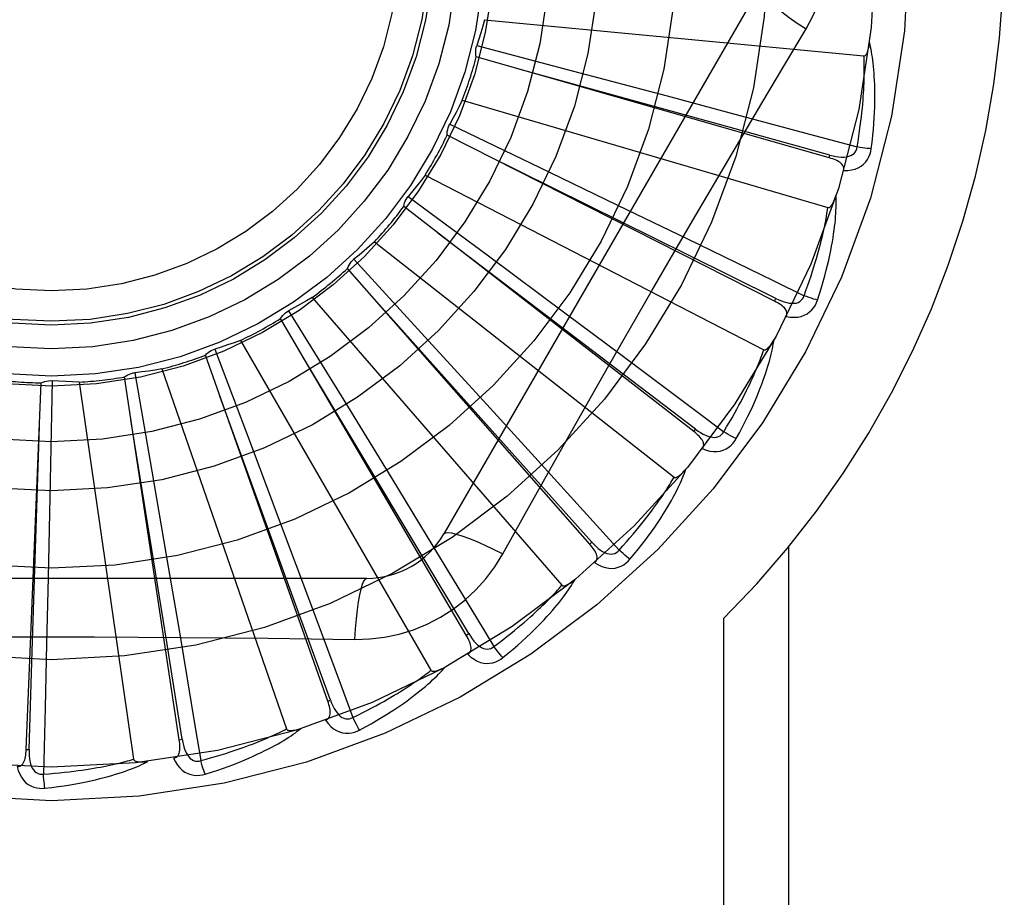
# Model space of a CAD drawing. Header units: inches. Extents: x 0 to 227, y 0 to 147.
# Tile 209 of 256: x 96.548 to 96.871, y 102.971 to 103.259. Entities that reach past the tile are written whole.
import ezdxf

# ---------------------------------------------------------------- set-up
doc = ezdxf.new("R2010")
doc.units = ezdxf.units.IN
doc.header["$LTSCALE"] = 12.4666666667
doc.header["$MEASUREMENT"] = 0
doc.linetypes.add('HIDDEN', pattern=[0.2, 0.1, -0.1])
doc.layers.add('RIGHTHAND_DOOR_ASSEMBLY', color=7, linetype='CONTINUOUS')

msp = doc.modelspace()

# ---------------------------------------------------------------- linework, layer by layer
at = {"layer": 'RIGHTHAND_DOOR_ASSEMBLY', "color": 8, "linetype": 'HIDDEN'}
for p, q in [((96.7903037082, 103.2697153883), (96.6868617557, 103.0905486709)), ((96.70022072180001, 103.2592515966), (96.8246236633, 103.247372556)), ((96.69766705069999, 103.2507314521), (96.7293804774, 103.24238001)), ((96.81322405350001, 103.2139282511), (96.69752132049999, 103.2470559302)), ((96.7293804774, 103.24238001), (96.7601108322, 103.2342272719)), ((96.7601108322, 103.2342272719), (96.7811285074, 103.2286163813)), ((96.69291331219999, 103.2328191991), (96.81282000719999, 103.1976114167)), ((96.6887933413, 103.2249363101), (96.7183531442, 103.210733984)), ((96.7952970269, 103.1669288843), (96.6879546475, 103.2213547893)), ((96.8132241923, 103.2139282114), (96.8134879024, 103.2148508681)), ((96.7183531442, 103.210733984), (96.7469852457, 103.1969128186)), ((96.6807355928, 103.2082474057), (96.79181230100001, 103.1509833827)), ((96.67519822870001, 103.2012866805), (96.70153603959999, 103.1817467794)), ((96.76879927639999, 103.1241715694), (96.67369688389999, 103.1979286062)), ((96.7469852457, 103.1969128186), (96.766561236, 103.1874257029)), ((96.7018444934, 103.1763471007), (96.6849075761, 103.1892107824)), ((96.66412769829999, 103.1864243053), (96.762359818, 103.1091737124)), ((96.70153603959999, 103.1817467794), (96.72703504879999, 103.1627567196)), ((96.65737307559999, 103.1806373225), (96.67953697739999, 103.1564660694)), ((96.7346884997, 103.0872016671), (96.65526334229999, 103.1776240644)), ((96.7693871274, 103.1249300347), (96.7018444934, 103.1763471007)), ((96.6436898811, 103.1681386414), (96.7255270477, 103.0736935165)), ((96.7952971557, 103.1669288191), (96.7957307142, 103.1677848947)), ((96.63596212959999, 103.1637345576), (96.653151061, 103.1358055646)), ((96.72703504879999, 103.1627567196), (96.7444618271, 103.1497362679)), ((96.6941975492, 103.0573553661), (96.633320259, 103.1611750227)), ((96.67953697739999, 103.1564660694), (96.7009812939, 103.1329934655)), ((96.62016081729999, 103.1540513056), (96.6826452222, 103.0458251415)), ((96.6487898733, 103.0357113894), (96.6086607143, 103.1491759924)), ((96.61173923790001, 103.1511892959), (96.6233319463, 103.1205119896)), ((96.5855798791, 103.1434549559), (96.59115737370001, 103.1111380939)), ((96.5943909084, 103.1446714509), (96.6352642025, 103.0265758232)), ((96.5499073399, 103.0198347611), (96.5548232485, 103.1400861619)), ((96.5584295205, 103.1408110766), (96.5577902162, 103.1080226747)), ((96.5673115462, 103.1403380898), (96.5850964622, 103.0166412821)), ((96.60010662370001, 103.0230520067), (96.58217596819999, 103.1420606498)), ((96.653151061, 103.1358055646), (96.6697656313, 103.1086987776)), ((96.7009812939, 103.1329934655), (96.7156290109, 103.1169102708)), ((96.76879939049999, 103.124171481), (96.7693871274, 103.1249300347)), ((96.6233319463, 103.1205119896), (96.6345162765, 103.0907507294)), ((96.59115737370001, 103.1111380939), (96.596507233, 103.0797980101)), ((96.5577902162, 103.1080226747), (96.5571122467, 103.0762364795)), ((96.6697656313, 103.1086987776), (96.68110488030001, 103.0901341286)), ((96.7061920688, 103.0839879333), (96.7130950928, 103.0963631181)), ((96.6345162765, 103.0907507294), (96.6421372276, 103.0703756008)), ((96.734688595, 103.0872015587), (96.735409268, 103.0878351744)), ((96.7999475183, 102.8142987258), (96.7999475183, 103.0863204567)), ((96.596507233, 103.0797980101), (96.6001344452, 103.0583488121)), ((96.6616026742, 103.0759653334), (96.4547187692, 103.0759653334)), ((96.5571122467, 103.0762364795), (96.55661462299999, 103.054488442)), ((96.77873431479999, 102.8142987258), (96.77873431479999, 103.0629312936)), ((96.6941976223, 103.0573552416), (96.6950251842, 103.0578410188)), ((96.55661462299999, 103.054488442), (96.556104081, 103.033617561)), ((96.556104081, 103.033617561), (96.55555118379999, 103.0117730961)), ((96.6487899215, 103.0357112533), (96.64969446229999, 103.0360316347)), ((96.6001066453, 103.0230518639), (96.60105547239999, 103.0231952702)), ((96.5499073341, 103.0198346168), (96.55086615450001, 103.0197958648))]:
    msp.add_line(p, q, dxfattribs=at)
for points in [[(96.8056506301, 103.2562552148), (96.8079940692, 103.2606134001), (96.80992573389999, 103.2651349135), (96.81144016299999, 103.2698111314), (96.81252786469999, 103.2745915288), (96.8131823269, 103.2794243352), (96.8134023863, 103.2842987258)], [(96.79030354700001, 103.269715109), (96.79024056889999, 103.2691470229), (96.7905703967, 103.2683626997), (96.79127413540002, 103.2673921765), (96.7923388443, 103.2662406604), (96.793765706, 103.2649083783), (96.7955450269, 103.2634123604), (96.7976531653, 103.2617735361), (96.80006372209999, 103.2600157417), (96.8027560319, 103.2581579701), (96.80565231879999, 103.2562541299)], [(96.70022072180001, 103.2592515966), (96.6996295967, 103.2571034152), (96.69900694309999, 103.2549673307), (96.69835276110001, 103.252843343), (96.69766705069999, 103.2507314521)], [(96.77668670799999, 103.2073920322), (96.79113804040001, 103.2318649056), (96.7983594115, 103.2440454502), (96.8056506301, 103.2562552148)], [(96.69752132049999, 103.2470559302), (96.69739997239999, 103.2476652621), (96.69733741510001, 103.2482806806), (96.69733397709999, 103.2489081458), (96.69738823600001, 103.2495323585), (96.69749905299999, 103.2501380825), (96.69766703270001, 103.2507314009)], [(96.8246236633, 103.247372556), (96.82479585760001, 103.2473887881), (96.82495502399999, 103.247445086), (96.8251007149, 103.247545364), (96.8252342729, 103.2476778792), (96.82535642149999, 103.2478331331), (96.8254685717, 103.2480083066), (96.8255718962, 103.2481972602), (96.8256678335, 103.2484004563), (96.8257581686, 103.2486165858), (96.825843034, 103.2488448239), (96.8259230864, 103.2490840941), (96.8259985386, 103.2493338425), (96.8260697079, 103.2495927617), (96.8261369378, 103.2498620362), (96.826200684, 103.2501420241), (96.8262609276, 103.250433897), (96.8263180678, 103.2507387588), (96.82637130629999, 103.2510571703), (96.8264198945, 103.2513901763), (96.8264640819, 103.2517374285)], [(96.8270226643, 103.2169064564), (96.82729321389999, 103.2191188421), (96.8275230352, 103.2212399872), (96.8277147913, 103.2232672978), (96.82787140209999, 103.2252065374), (96.82799518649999, 103.2270616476), (96.8280888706, 103.2288359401), (96.82815467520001, 103.230533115), (96.8281951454, 103.23215628), (96.82821243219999, 103.2337088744), (96.8282089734, 103.2351938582), (96.82818688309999, 103.2366144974), (96.8281485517, 103.2379735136), (96.8280967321, 103.2392740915), (96.8280319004, 103.2405182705), (96.82795525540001, 103.2417086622), (96.8278666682, 103.2428468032), (96.8277658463, 103.2439345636), (96.8276537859, 103.2449735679), (96.8275307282, 103.2459654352), (96.82739821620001, 103.2469120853), (96.8272573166, 103.2478153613), (96.8271094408, 103.2486771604), (96.8269564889, 103.249499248), (96.8267978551, 103.250283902), (96.8266332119, 103.2510343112), (96.82646321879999, 103.2517494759)], [(96.82238905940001, 103.2175123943), (96.8226924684, 103.2193376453), (96.8229682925, 103.2210921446), (96.8232155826, 103.222774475), (96.8234371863, 103.2243888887), (96.8236350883, 103.2259383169), (96.82381092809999, 103.2274253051), (96.8239665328, 103.2288525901), (96.8241033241, 103.2302225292), (96.82422291, 103.2315376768), (96.8243265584, 103.232800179), (96.82441568, 103.2340123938), (96.8244914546, 103.2351762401), (96.82455520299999, 103.2362937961), (96.8246079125, 103.2373669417), (96.8246508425, 103.2383976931), (96.8246844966, 103.2393877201), (96.8247097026, 103.240338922), (96.82472674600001, 103.2412526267), (96.8247360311, 103.2421303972), (96.8247380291, 103.2429734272), (96.82473317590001, 103.2437830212), (96.8247219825, 103.2445604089), (96.82470494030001, 103.2453068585), (96.8246825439, 103.2460235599), (96.8246555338, 103.2467123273), (96.8246236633, 103.247372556)], [(96.8134879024, 103.2148508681), (96.7823902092, 103.2234667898), (96.7111690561, 103.2431291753)], [(96.69291331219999, 103.2328191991), (96.6919263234, 103.2308217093), (96.69091066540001, 103.2288420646), (96.68986633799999, 103.2268802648), (96.6887933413, 103.2249363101)], [(96.7811285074, 103.2286163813), (96.8117228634, 103.2203899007), (96.82238905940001, 103.2175123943)], [(96.6879546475, 103.2213547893), (96.6879508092, 103.2219760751), (96.688005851, 103.2225922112), (96.68812122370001, 103.2232089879), (96.6882926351, 103.2238116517), (96.6885160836, 103.2243854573), (96.68879331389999, 103.2249362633)], [(96.813487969, 103.2148523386), (96.8144937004, 103.2145963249), (96.8154568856, 103.2144008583), (96.81638058, 103.2142682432), (96.8172616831, 103.214201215), (96.81810042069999, 103.2142044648), (96.81889008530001, 103.2142801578), (96.8196281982, 103.2144284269), (96.8202987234, 103.2146569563), (96.8208843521, 103.2149718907), (96.82138255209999, 103.2153681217), (96.8217845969, 103.2158450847), (96.8220887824, 103.2163769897), (96.8222905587, 103.2169347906), (96.8223901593, 103.2175166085)], [(96.8270226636, 103.2169064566), (96.82640503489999, 103.216958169), (96.82570180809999, 103.2170321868), (96.82493701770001, 103.2171261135), (96.8241200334, 103.217238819), (96.82326049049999, 103.2173691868), (96.8223891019, 103.2175126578)], [(96.7957307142, 103.1677848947), (96.7668255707, 103.1821303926), (96.70061260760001, 103.214916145)], [(96.81794069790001, 103.2097332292), (96.81802403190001, 103.2101877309), (96.81801946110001, 103.2106193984), (96.8179222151, 103.2110304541), (96.8177466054, 103.2114142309), (96.81750401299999, 103.211762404), (96.8171984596, 103.2120821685), (96.81683530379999, 103.2123774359), (96.81642191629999, 103.2126497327), (96.81596555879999, 103.2129009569), (96.8154719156, 103.2131339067), (96.8149484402, 103.213351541), (96.8143970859, 103.2135552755), (96.813822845, 103.2137478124), (96.81322405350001, 103.2139282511)], [(96.8179417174, 103.2097365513), (96.8192992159, 103.2097829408), (96.82055099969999, 103.2099542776), (96.8217054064, 103.2102508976), (96.8227509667, 103.2106692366), (96.8236868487, 103.2112069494), (96.8245084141, 103.2118533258), (96.8252140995, 103.212606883), (96.8258037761, 103.2134330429), (96.82626962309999, 103.2143083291), (96.8266255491, 103.2151988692), (96.8268763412, 103.216060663), (96.8270226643, 103.2169064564)], [(96.6807355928, 103.2082474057), (96.67938841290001, 103.2064728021), (96.67801645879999, 103.2047211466), (96.6766197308, 103.2029924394), (96.67519822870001, 103.2012866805)], [(96.7130950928, 103.0963631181), (96.7269947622, 103.1210523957), (96.7339878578, 103.1334242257), (96.74102243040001, 103.1457935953), (96.74807905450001, 103.1581503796), (96.75518388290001, 103.1704898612), (96.7623157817, 103.1828150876), (96.7694898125, 103.195109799), (96.77668670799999, 103.2073920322)], [(96.67369688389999, 103.1979286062), (96.673810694, 103.198539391), (96.6739813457, 103.199133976), (96.6742113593, 103.1997177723), (96.67449372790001, 103.2002771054), (96.6748217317, 103.2007982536), (96.67519819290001, 103.2012866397)], [(96.8094099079, 103.1672418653), (96.810094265, 103.1693630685), (96.8107213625, 103.1714023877), (96.81129332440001, 103.1733567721), (96.8118141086, 103.1752313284), (96.81228673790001, 103.1770294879), (96.8127145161, 103.1787539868), (96.81310032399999, 103.180408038), (96.81344724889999, 103.1819942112), (96.81375805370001, 103.1835154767), (96.8140356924, 103.1849742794), (96.8142828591, 103.1863734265), (96.81450241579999, 103.1877151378), (96.8146976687, 103.1890020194), (96.81486947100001, 103.190235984), (96.8150194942, 103.1914193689), (96.8151479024, 103.1925537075), (96.8152547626, 103.1936408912), (96.8153413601, 103.194682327), (96.8154082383, 103.1956795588), (96.8154572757, 103.1966341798), (96.81548986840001, 103.1975477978), (96.8155077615, 103.1984220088), (96.8155131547, 103.1992581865), (96.81550588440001, 103.2000586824), (96.81548623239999, 103.2008266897), (96.81545465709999, 103.2015611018)], [(96.81282000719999, 103.1976114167), (96.8129921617, 103.1975947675), (96.8131591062, 103.1976199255), (96.813321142, 103.1976908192), (96.8134773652, 103.1977956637), (96.8136266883, 103.1979249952), (96.81376996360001, 103.1980757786), (96.8139071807, 103.1982417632), (96.81403983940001, 103.1984231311), (96.8141694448, 103.1986182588), (96.8142959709, 103.1988263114), (96.8144198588, 103.1990461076), (96.8145412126, 103.1992770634), (96.8146600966, 103.1995178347), (96.81477707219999, 103.1997695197), (96.81489265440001, 103.2000323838), (96.8150070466, 103.200307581), (96.81512250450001, 103.2006011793), (96.8152333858, 103.2008987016), (96.815334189, 103.2011861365), (96.8154267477, 103.2014681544)], [(96.8049747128, 103.1687137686), (96.80561806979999, 103.1704486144), (96.8062209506, 103.1721192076), (96.806782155, 103.1737243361), (96.80730528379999, 103.1752676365), (96.8077928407, 103.1767516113), (96.8082469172, 103.1781784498), (96.8086698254, 103.1795504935), (96.8090634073, 103.1808697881), (96.80942972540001, 103.1821385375), (96.8097704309, 103.183358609), (96.81008735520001, 103.1845320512), (96.8103820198, 103.1856605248), (96.8106561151, 103.1867458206), (96.81091096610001, 103.1877895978), (96.81114819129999, 103.1887935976), (96.811368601, 103.1897593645), (96.8115733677, 103.1906886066), (96.81176302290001, 103.191582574), (96.8119382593, 103.1924427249), (96.8120997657, 103.193270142), (96.8122482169, 103.194066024), (96.8123843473, 103.1948314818), (96.81250887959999, 103.1955676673), (96.81262252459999, 103.1962756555), (96.81272635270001, 103.1969570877), (96.81282000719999, 103.1976114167)], [(96.66412769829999, 103.1864243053), (96.6624690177, 103.1849367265), (96.66079035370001, 103.1834763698), (96.65909170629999, 103.1820432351), (96.65737307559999, 103.1806373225)], [(96.766561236, 103.1874257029), (96.7950458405, 103.1735578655), (96.8049747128, 103.1687137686)], [(96.65526334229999, 103.1776240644), (96.65549068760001, 103.1782022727), (96.65577078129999, 103.1787538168), (96.6561071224, 103.1792835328), (96.6564902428, 103.1797793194), (96.65691094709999, 103.1802289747), (96.65737303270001, 103.1806372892)], [(96.79573105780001, 103.167786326), (96.79667016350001, 103.1673446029), (96.79757895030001, 103.1669703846), (96.7984608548, 103.1666653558), (96.79931335, 103.1664327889), (96.8001375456, 103.1662772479), (96.8009272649, 103.1662021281), (96.8016800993, 103.1662080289), (96.8023817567, 103.1663055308), (96.80301640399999, 103.1665039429), (96.80358058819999, 103.1667987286), (96.8040656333, 103.1671909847), (96.80446498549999, 103.1676557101), (96.8047686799, 103.1681652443), (96.8049765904, 103.1687176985)], [(96.80940990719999, 103.1672418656), (96.8088132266, 103.1674095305), (96.8081367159, 103.1676152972), (96.80740352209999, 103.1678522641), (96.80662263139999, 103.1681175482), (96.8058032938, 103.1684082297), (96.8049748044, 103.1687140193)], [(96.6436898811, 103.1681386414), (96.6417796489, 103.1669918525), (96.6398549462, 103.1658755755), (96.63791577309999, 103.1647898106), (96.63596212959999, 103.1637345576)], [(96.735409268, 103.0878351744), (96.7139063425, 103.1118960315), (96.6646215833, 103.166942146)], [(96.7991345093, 103.1619169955), (96.7993023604, 103.1623475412), (96.7993795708, 103.16277229), (96.7993618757, 103.1631943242), (96.799262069, 103.1636043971), (96.7990897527, 103.1639921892), (96.79885023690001, 103.1643640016), (96.7985495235, 103.1647226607), (96.7981951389, 103.1650682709), (96.79779457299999, 103.1654013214), (96.7973539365, 103.165723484), (96.7968811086, 103.1660362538), (96.796378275, 103.166340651), (96.79585084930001, 103.1666383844), (96.7952970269, 103.1669288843)], [(96.79913615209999, 103.1619201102), (96.8004778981, 103.1617087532), (96.8017394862, 103.1616400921), (96.802929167, 103.1617128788), (96.8040350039, 103.1619257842), (96.8050557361, 103.162276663), (96.8059847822, 103.1627558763), (96.8068203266, 103.163362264), (96.80755569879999, 103.164061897), (96.8081787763, 103.1648332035), (96.8086968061, 103.165640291), (96.8091061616, 103.1664390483), (96.8094099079, 103.1672418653)], [(96.633320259, 103.1611750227), (96.6336529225, 103.1616997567), (96.634032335, 103.1621883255), (96.6344628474, 103.1626448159), (96.6349328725, 103.163059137), (96.635431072, 103.1634210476), (96.6359620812, 103.1637345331)], [(96.62016081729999, 103.1540513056), (96.6180680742, 103.1532867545), (96.6159668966, 103.1525549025), (96.61385728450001, 103.1518557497), (96.61173923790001, 103.1511892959)], [(96.7827163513, 103.1218080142), (96.78378978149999, 103.123761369), (96.78479149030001, 103.1256451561), (96.78572298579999, 103.1274559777), (96.7865891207, 103.1291980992), (96.787393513, 103.130874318), (96.7881399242, 103.1324866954), (96.7888317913, 103.1340378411), (96.78947263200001, 103.1355296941), (96.7900657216, 103.1369646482), (96.7906144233, 103.138344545), (96.79112191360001, 103.139671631), (96.7915914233, 103.1409475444), (96.7920266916, 103.1421742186), (96.79242891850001, 103.14335337), (96.79280018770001, 103.1444869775), (96.79314095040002, 103.1455765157), (96.79345163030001, 103.1466238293), (96.79373375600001, 103.1476300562), (96.79398815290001, 103.14859661), (96.7942169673, 103.1495246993), (96.7944218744, 103.1504156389), (96.7946048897, 103.1512706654), (96.79476843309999, 103.1520907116), (96.7949127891, 103.1528781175), (96.7950388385, 103.153635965), (96.7951468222, 103.154363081)], [(96.79181230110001, 103.1509833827), (96.7919781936, 103.1509344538), (96.7921468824, 103.1509275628), (96.7923194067, 103.1509665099), (96.7924926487, 103.1510398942), (96.79266374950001, 103.151138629), (96.79283297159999, 103.1512595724), (96.7929991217, 103.151396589), (96.7931637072, 103.1515495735), (96.79332789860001, 103.151716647), (96.7934915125, 103.1518969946), (96.79365475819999, 103.1520893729), (96.79381762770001, 103.1522931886), (96.79397992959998, 103.15250711), (96.794142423, 103.1527321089), (96.79430566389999, 103.1529683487), (96.7944700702, 103.1532169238), (96.79463635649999, 103.1534785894), (96.79480418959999, 103.1537545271), (96.7949734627, 103.1540463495), (96.7951442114, 103.1543535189)], [(96.6086607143, 103.1491759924), (96.6090866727, 103.1496282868), (96.6095516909, 103.1500362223), (96.61006081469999, 103.1504029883), (96.6106007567, 103.1507208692), (96.6111584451, 103.1509819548), (96.6117391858, 103.151189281)], [(96.7444618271, 103.1497362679), (96.76980717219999, 103.1307282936), (96.77863986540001, 103.1240926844)], [(96.77863986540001, 103.1240926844), (96.77959991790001, 103.1256744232), (96.78050806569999, 103.1272007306), (96.78136290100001, 103.1286706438), (96.7821686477, 103.1300870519), (96.78292823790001, 103.1314519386), (96.78364413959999, 103.1327670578), (96.78431906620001, 103.1340342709), (96.78495521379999, 103.1352552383), (96.78555502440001, 103.1364317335), (96.786120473, 103.1375652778), (96.7866537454, 103.1386575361), (96.7871566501, 103.1397098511), (96.7876311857, 103.1407236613), (96.7880789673, 103.1417003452), (96.78850191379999, 103.1426413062), (96.788901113, 103.1435479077), (96.7892780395, 103.1444216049), (96.7896334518, 103.1452635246), (96.78996830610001, 103.1460749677), (96.7902834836, 103.1468568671), (96.79057987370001, 103.1476102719), (96.79085840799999, 103.1483361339), (96.7911200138, 103.1490354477), (96.7913655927, 103.1497091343), (96.7915965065, 103.1503586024), (96.79181230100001, 103.1509833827)], [(96.6950251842, 103.0578410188), (96.6784643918, 103.0855365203), (96.640487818, 103.1489150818)], [(96.58217596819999, 103.1420606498), (96.5826798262, 103.1424241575), (96.5832136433, 103.1427367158), (96.5837829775, 103.1430005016), (96.5843733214, 103.1432104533), (96.5849703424, 103.1433612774), (96.5855798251, 103.1434549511)], [(96.5943909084, 103.1446714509), (96.5921912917, 103.1443167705), (96.58998958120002, 103.1439957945), (96.58778577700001, 103.143708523), (96.5855798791, 103.1434549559)], [(96.5548232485, 103.1400861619), (96.5553867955, 103.1403477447), (96.5559701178, 103.1405536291), (96.5565790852, 103.1407049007), (96.55719849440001, 103.140799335), (96.5578132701, 103.1408344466), (96.5584294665, 103.1408110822)], [(96.5673115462, 103.1403380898), (96.5650845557, 103.1404060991), (96.56286188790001, 103.1405076), (96.56064354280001, 103.1406425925), (96.5584295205, 103.1408110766)], [(96.64969446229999, 103.0360316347), (96.638674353, 103.066360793), (96.613378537, 103.1357811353)], [(96.60105547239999, 103.0231952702), (96.5959743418, 103.0550619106), (96.5842735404, 103.1280150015)], [(96.55086615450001, 103.0197958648), (96.55190764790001, 103.0520482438), (96.5542247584, 103.1258973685)], [(96.77161865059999, 103.1185235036), (96.7718651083, 103.1189148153), (96.7720214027, 103.1193174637), (96.77208391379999, 103.1197352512), (96.7720635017, 103.1201567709), (96.7719676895, 103.1205701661), (96.771802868, 103.120980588), (96.7715754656, 103.1213896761), (96.7712928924, 103.1217961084), (96.77096259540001, 103.1221989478), (96.77059089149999, 103.1225986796), (96.77018580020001, 103.1229952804), (96.769749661, 103.1233893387), (96.76928811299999, 103.1237815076), (96.76879927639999, 103.1241715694)], [(96.7693877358, 103.1249313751), (96.7702262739, 103.1243199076), (96.7710478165, 103.1237804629), (96.7718560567, 103.1233140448), (96.77264913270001, 103.122924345), (96.7734289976, 103.1226156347), (96.7741902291, 103.122392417), (96.7749305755, 103.1222557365), (96.7756380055, 103.1222186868), (96.7762987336, 103.1222934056), (96.7769085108, 103.1224760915), (96.7774590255, 103.1227694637), (96.7779391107, 103.1231502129), (96.7783337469, 103.1235930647), (96.77864245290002, 103.124096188)], [(96.7827163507, 103.1218080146), (96.78216218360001, 103.1220855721), (96.78153684, 103.1224156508), (96.78086174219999, 103.1227870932), (96.7801451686, 103.1231953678), (96.7793956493, 103.123635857), (96.7786400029, 103.1240929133)], [(96.7716211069, 103.1185267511), (96.7728986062, 103.1180652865), (96.77412440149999, 103.1177591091), (96.7753063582, 103.1176054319), (96.7764325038, 103.1176052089), (96.7775011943, 103.117756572), (96.7785041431, 103.1180513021), (96.7794393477, 103.1184886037), (96.78029383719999, 103.1190364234), (96.7810516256, 103.1196758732), (96.78171303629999, 103.1203703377), (96.78226616, 103.1210771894), (96.7827163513, 103.1218080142)], [(96.7156290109, 103.1169102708), (96.7369190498, 103.0934491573), (96.74433632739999, 103.085261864)], [(96.7479067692, 103.0822470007), (96.749330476, 103.0839619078), (96.7506705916, 103.0856220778), (96.751927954, 103.0872238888), (96.75310813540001, 103.0887706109), (96.75421521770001, 103.0902643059), (96.75525328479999, 103.0917062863), (96.75622620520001, 103.093098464), (96.7571378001, 103.0944420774), (96.75799173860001, 103.0957388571), (96.7587916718, 103.0969899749), (96.75954114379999, 103.0981970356), (96.7602436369, 103.0993610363), (96.76090318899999, 103.1004831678), (96.761521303, 103.1015648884), (96.76210039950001, 103.1026077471), (96.7626412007, 103.1036131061), (96.7631444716, 103.1045826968), (96.7636119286, 103.1055173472), (96.7640446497, 103.1064182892), (96.7644449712, 103.1072863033), (96.7648147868, 103.1081223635), (96.76515630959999, 103.1089273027), (96.7654720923, 103.1097015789), (96.76576285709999, 103.1104474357), (96.7660300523, 103.1111677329), (96.76627369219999, 103.111861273)], [(96.7623598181, 103.1091737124), (96.76251345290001, 103.1090942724), (96.7626777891, 103.1090555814), (96.7628545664, 103.1090611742), (96.7630385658, 103.1091004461), (96.7632252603, 103.1091650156), (96.763414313, 103.1092517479), (96.76360339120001, 103.1093548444), (96.7637939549, 103.1094739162), (96.76398679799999, 103.109606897), (96.76418158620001, 103.1097530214), (96.76437828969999, 103.1099110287), (96.7645767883, 103.1100803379), (96.764776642, 103.1102596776), (96.76497878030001, 103.1104498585), (96.7651837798, 103.1106509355), (96.7653922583, 103.1108639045), (96.7656086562, 103.1110936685), (96.7658220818, 103.1113285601), (96.76602194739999, 103.1115572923), (96.76621178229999, 103.1117836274)], [(96.74433632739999, 103.085261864), (96.74557837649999, 103.0866333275), (96.7467589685, 103.0879601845), (96.74787653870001, 103.0892417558), (96.7489357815, 103.090480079), (96.7499399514, 103.0916765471), (96.75089180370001, 103.092832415), (96.7517943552, 103.0939489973), (96.75265007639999, 103.0950275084), (96.7534617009, 103.096069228), (96.7542314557, 103.0970752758), (96.7549618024, 103.098046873), (96.75565477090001, 103.098984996), (96.7563125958, 103.0998906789), (96.7569371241, 103.1007649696), (96.75753050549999, 103.1016088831), (96.7580940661, 103.1024235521), (96.75862952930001, 103.1032101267), (96.7591378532, 103.1039695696), (96.75962022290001, 103.1047029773), (96.7600776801, 103.105411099), (96.7605112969, 103.1060947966), (96.7609221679, 103.1067548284), (96.7613113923, 103.1073919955), (96.7616800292, 103.1080070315), (96.7620296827, 103.1086010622), (96.762359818, 103.1091737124)], [(96.68110488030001, 103.0901341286), (96.69757013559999, 103.0630678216), (96.70330391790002, 103.0536247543)], [(96.6868617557, 103.0905486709), (96.68732224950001, 103.0908874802), (96.6881665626, 103.0909940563), (96.6893589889, 103.0908698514), (96.69088852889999, 103.0905235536), (96.6927557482, 103.0899539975), (96.6949409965, 103.0891610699), (96.69741443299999, 103.0881547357), (96.70014190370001, 103.0869460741), (96.7030962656, 103.0855436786), (96.7061920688, 103.0839879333)], [(96.7354101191, 103.0878363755), (96.7361177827, 103.0870772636), (96.7368223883, 103.0863920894), (96.7375277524, 103.0857811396), (96.73823274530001, 103.0852483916), (96.7389400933, 103.0847976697), (96.7396453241, 103.0844344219), (96.7403464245, 103.0841600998), (96.74103405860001, 103.0839898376), (96.74169698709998, 103.0839381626), (96.74233031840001, 103.084002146), (96.74292640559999, 103.084186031), (96.7434698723, 103.0844690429), (96.7439411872, 103.0848292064), (96.74433953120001, 103.0852648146)], [(96.73638855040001, 103.0811227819), (96.7367042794, 103.0814599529), (96.7369337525, 103.08182549), (96.7370741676, 103.0822238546), (96.7371339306, 103.0826416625), (96.73711808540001, 103.0830657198), (96.7370339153, 103.0834999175), (96.7368880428, 103.083944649), (96.73668749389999, 103.0843972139), (96.7364394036, 103.0848552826), (96.7361500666, 103.0853181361), (96.73582735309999, 103.0857842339), (96.7354736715, 103.0862537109), (96.73509468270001, 103.0867261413), (96.7346884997, 103.0872016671)], [(96.7479067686, 103.0822470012), (96.7474151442, 103.0826244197), (96.7468635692, 103.0830668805), (96.74627096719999, 103.0835593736), (96.7456446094, 103.0840958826), (96.74499199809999, 103.084670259), (96.74433650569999, 103.0852620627)], [(96.65761928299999, 103.0559444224), (96.66255354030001, 103.0560945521), (96.6674208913, 103.0566787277), (96.67220632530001, 103.0576944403), (96.67687668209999, 103.0591328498), (96.68140781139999, 103.0609864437), (96.685757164, 103.0632392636), (96.6898856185, 103.0658771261), (96.69376228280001, 103.0688739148), (96.6973537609, 103.072200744), (96.7006378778, 103.0758421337), (96.70358695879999, 103.0797753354), (96.7061920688, 103.0839879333)], [(96.73639104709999, 103.0811248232), (96.7375581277, 103.0804299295), (96.7387038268, 103.0798973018), (96.7398353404, 103.079522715), (96.74094109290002, 103.0793093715), (96.74201911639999, 103.0792557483), (96.74305971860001, 103.0793553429), (96.7440607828, 103.0796077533), (96.7450035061, 103.07998396), (96.74586861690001, 103.0804684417), (96.7466495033, 103.0810251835), (96.74732640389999, 103.0816145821), (96.7479067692, 103.0822470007)], [(96.6616023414, 103.0759653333), (96.6610788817, 103.0757358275), (96.6605645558, 103.07505803), (96.6600759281, 103.0739633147), (96.6596110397, 103.0724654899), (96.65917068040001, 103.0705636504), (96.6587647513, 103.0682747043), (96.6583995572, 103.0656295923), (96.6580825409, 103.0626630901), (96.6578198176, 103.059402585), (96.6576191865, 103.0559423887)], [(96.70623927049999, 103.049988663), (96.7079617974, 103.0514031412), (96.70959188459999, 103.0527796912), (96.71112966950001, 103.0541145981), (96.7125812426, 103.055410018), (96.71395100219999, 103.0566672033), (96.7152432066, 103.0578866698), (96.71646201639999, 103.0590695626), (96.7176114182, 103.0602163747), (96.71869534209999, 103.0613281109), (96.7197175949, 103.062405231), (96.72068196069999, 103.0634486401), (96.7215920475, 103.0644586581), (96.7224520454, 103.0654356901), (96.72326370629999, 103.0663808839), (96.7240297, 103.0672953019), (96.72475099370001, 103.0681801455), (96.7254286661, 103.0690369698), (96.7260645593, 103.0698662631), (96.726659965, 103.0706690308), (96.7272173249, 103.0714455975), (96.72773868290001, 103.0721965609), (96.7282263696, 103.0729223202), (96.7286829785, 103.0736228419), (96.72910964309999, 103.0743001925), (96.7295083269, 103.074956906), (96.72987881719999, 103.0755918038)], [(96.7255270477, 103.0736935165), (96.725662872, 103.0735864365), (96.7258169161, 103.0735173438), (96.72599155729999, 103.0734893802), (96.7261796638, 103.0734931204), (96.7263752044, 103.0735211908), (96.72657725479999, 103.0735705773), (96.72678242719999, 103.0736360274), (96.7269920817, 103.073716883), (96.7272066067, 103.0738109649), (96.727425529, 103.0739175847), (96.7276485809, 103.0740355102), (96.7278755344, 103.0741641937), (96.7281057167, 103.0743024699), (96.728340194, 103.074450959), (96.7285795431, 103.074609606), (96.72882455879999, 103.0747792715), (96.7290759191, 103.0749601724), (96.7293345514, 103.0751541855), (96.7296017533, 103.0753635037), (96.7298770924, 103.075587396)], [(96.70330391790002, 103.0536247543), (96.70478307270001, 103.0547363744), (96.7061934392, 103.0558158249), (96.70753335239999, 103.0568627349), (96.7088078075, 103.057878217), (96.71002026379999, 103.0588630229), (96.71117366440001, 103.0598178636), (96.71227122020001, 103.0607434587), (96.71331558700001, 103.0616405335), (96.71430969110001, 103.0625098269), (96.7152559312, 103.0633520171), (96.7161569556, 103.0641678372), (96.7170149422, 103.064957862), (96.717832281, 103.0657226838), (96.71861098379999, 103.0664629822), (96.71935335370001, 103.0671793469), (96.7200609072, 103.0678726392), (96.7207355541, 103.0685436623), (96.7213784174, 103.0691931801), (96.7219908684, 103.0698220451), (96.7225740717, 103.0704307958), (96.72312924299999, 103.0710200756), (96.723657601, 103.0715904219), (96.7241603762, 103.0721424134), (96.7246387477, 103.0726765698), (96.7250945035, 103.0731936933), (96.7255270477, 103.0736935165)], [(96.6421372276, 103.0703756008), (96.653182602, 103.0406823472), (96.6570256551, 103.030324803)], [(96.4728708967, 103.0561538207), (96.50120227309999, 103.0564609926), (96.51541313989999, 103.0565907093), (96.5296426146, 103.0566832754), (96.54387221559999, 103.0567504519), (96.5581109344, 103.0567672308), (96.572350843, 103.0567534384), (96.5865853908, 103.0566879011), (96.60082056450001, 103.0565963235)], [(96.6001344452, 103.0583488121), (96.60536073, 103.0271018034), (96.6071741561, 103.016204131)], [(96.60082056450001, 103.0565963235), (96.6292403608, 103.0563175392), (96.64339970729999, 103.0561539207), (96.65761928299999, 103.0559444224)], [(96.694715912, 103.0510641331), (96.6950901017, 103.0513357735), (96.6953848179, 103.0516514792), (96.6955981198, 103.0520161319), (96.69573583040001, 103.0524150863), (96.6958005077, 103.0528345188), (96.69580000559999, 103.0532768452), (96.6957409, 103.0537412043), (96.6956295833, 103.0542236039), (96.6954726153, 103.054720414), (96.69527606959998, 103.0552296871), (96.69504742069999, 103.0557483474), (96.69478902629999, 103.0562761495), (96.69450634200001, 103.0568116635), (96.6941975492, 103.0573553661)], [(96.69502624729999, 103.057842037), (96.69557745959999, 103.0569627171), (96.6961396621, 103.0561565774), (96.6967166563, 103.0554231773), (96.6973080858, 103.0547666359), (96.6979173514, 103.0541901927), (96.6985410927, 103.0537000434), (96.6991776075, 103.0532979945), (96.69982059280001, 103.0530006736), (96.7004617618, 103.0528244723), (96.7010957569, 103.0527674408), (96.7017158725, 103.0528351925), (96.7023030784, 103.0530102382), (96.7028340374, 103.0532746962), (96.70330762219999, 103.0536270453)], [(96.7062392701, 103.0499886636), (96.70582795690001, 103.0504523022), (96.7053700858, 103.0509911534), (96.70488139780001, 103.0515868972), (96.7043678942, 103.0522322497), (96.70383577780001, 103.0529197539), (96.70330413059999, 103.0536249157)], [(96.6947192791, 103.0510661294), (96.6957337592, 103.0501629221), (96.6967579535, 103.0494230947), (96.69779812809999, 103.0488411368), (96.6988435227, 103.0484223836), (96.6998919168, 103.0481657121), (96.7009325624, 103.0480665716), (96.701963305, 103.0481249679), (96.7029601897, 103.0483159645), (96.7039013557, 103.0486279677), (96.70477349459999, 103.0490268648), (96.70554970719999, 103.0494775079), (96.70623927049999, 103.049988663)], [(96.6570256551, 103.030324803), (96.6586884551, 103.0311364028), (96.66027762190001, 103.0319294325), (96.6617914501, 103.0327038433), (96.66323505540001, 103.0334597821), (96.6646119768, 103.0341973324), (96.66592523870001, 103.0349166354), (96.6671781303, 103.03561779), (96.6683733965, 103.0363010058), (96.6695140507, 103.0369664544), (96.6706025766, 103.037614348), (96.6716417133, 103.0382449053), (96.6726337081, 103.0388582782), (96.67358102, 103.0394545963), (96.674485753, 103.0400341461), (96.6753502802, 103.0405970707), (96.6761762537, 103.041143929), (96.6769657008, 103.041675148), (96.6777198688, 103.0421912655), (96.67844026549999, 103.042692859), (96.6791281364, 103.0431802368), (96.67978479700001, 103.0436538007), (96.6804115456, 103.0441138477), (96.6810097, 103.0445607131), (96.6815805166, 103.0449946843), (96.6821259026, 103.0454162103), (96.6826452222, 103.0458251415)], [(96.65921982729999, 103.0261989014), (96.6611789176, 103.0272618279), (96.6630400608, 103.0283050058), (96.6648026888, 103.0293247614), (96.6664731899, 103.0303220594), (96.66805612, 103.031297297), (96.66955575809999, 103.0322501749), (96.67097640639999, 103.03318103), (96.6723220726, 103.034089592), (96.673596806, 103.0349761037), (96.6748044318, 103.0358402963), (96.6759488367, 103.0366823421), (96.6770336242, 103.0375018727), (96.6780629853, 103.0382984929), (96.6790388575, 103.0390729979), (96.67996406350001, 103.039825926), (96.6808397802, 103.0405582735), (96.68166736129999, 103.0412713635), (96.6824487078, 103.0419653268), (96.6831852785, 103.0426409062), (96.6838795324, 103.0432979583), (96.6845335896, 103.0439366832), (96.685149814, 103.0445570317), (96.685730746, 103.0451584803), (96.6862778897, 103.0457428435), (96.6867936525, 103.0463122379), (96.68727760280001, 103.0468655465)], [(96.6826452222, 103.0458251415), (96.682758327, 103.0456942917), (96.68289651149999, 103.0455972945), (96.6830627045, 103.0455367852), (96.6832481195, 103.0455048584), (96.6834454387, 103.0454954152), (96.6836531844, 103.045505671), (96.68386703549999, 103.0455311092), (96.68408820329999, 103.0455708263), (96.6843166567, 103.0456226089), (96.68455180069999, 103.0456858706), (96.6847931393, 103.0457594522), (96.6850403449, 103.045842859), (96.6852925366, 103.045935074), (96.6855508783, 103.0460365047), (96.6858159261, 103.0461469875), (96.6860886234, 103.0462672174), (96.6863700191, 103.0463974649), (96.6866603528, 103.0465388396), (96.6869602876, 103.0466926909), (96.6872696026, 103.046858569)], [(96.64810853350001, 103.0294359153), (96.6485271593, 103.0296317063), (96.6488761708, 103.0298858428), (96.64915460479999, 103.0302034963), (96.6493653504, 103.0305691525), (96.64950824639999, 103.0309687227), (96.64959148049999, 103.0314031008), (96.6496213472, 103.0318701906), (96.64960336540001, 103.0323648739), (96.6495432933, 103.032882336), (96.6494467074, 103.03341957), (96.6493203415, 103.0339722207), (96.64916648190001, 103.0345395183), (96.64899022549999, 103.0351189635), (96.6487898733, 103.0357113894)], [(96.64969569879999, 103.0360324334), (96.6500705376, 103.0350646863), (96.6504700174, 103.0341667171), (96.6508977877, 103.0333373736), (96.651354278, 103.032580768), (96.6518434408, 103.0318994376), (96.6523631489, 103.0313001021), (96.65291207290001, 103.0307848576), (96.65348717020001, 103.0303712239), (96.6540834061, 103.0300768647), (96.6546951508, 103.0299008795), (96.6553168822, 103.0298500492), (96.6559266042, 103.0299108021), (96.65649801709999, 103.0300699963), (96.657029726, 103.0303263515)], [(96.6592198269, 103.0261989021), (96.6589036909, 103.0267320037), (96.6585560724, 103.0273477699), (96.6581889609, 103.0280252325), (96.6578068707, 103.0287561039), (96.6574144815, 103.0295318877), (96.65702589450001, 103.0303249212)], [(96.6071741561, 103.016204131), (96.6089605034, 103.0166863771), (96.61067103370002, 103.017164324), (96.6123040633, 103.0176382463), (96.6138646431, 103.0181073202), (96.615356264, 103.0185709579), (96.6167819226, 103.0190287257), (96.61814486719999, 103.0194800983), (96.6194478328, 103.0199247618), (96.6206938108, 103.0203623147), (96.6218852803, 103.0207924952), (96.6230249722, 103.0212149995), (96.624115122, 103.0216295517), (96.62515816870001, 103.0220358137), (96.6261562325, 103.0224336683), (96.6271116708, 103.0228228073), (96.6280262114, 103.0232034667), (96.6289019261, 103.023575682), (96.6297401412, 103.0239397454), (96.6305424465, 103.0242959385), (96.6313101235, 103.0246443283), (96.63204454, 103.0249850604), (96.6327470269, 103.0253181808), (96.6334189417, 103.0256437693), (96.6340615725, 103.0259618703), (96.6346768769, 103.0262725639), (96.6352642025, 103.0265758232)], [(96.6085478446, 103.01173754), (96.6106726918, 103.0124104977), (96.6126976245, 103.0130826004), (96.6146213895, 103.0137503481), (96.61645044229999, 103.0144134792), (96.6181893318, 103.0150715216), (96.6198422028, 103.0157233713), (96.62141334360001, 103.0163685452), (96.6229066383, 103.0170060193), (96.6243261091, 103.0176352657), (96.625675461, 103.0182552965), (96.6269585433, 103.0188655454), (96.62817882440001, 103.0194649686), (96.629340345, 103.0200523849), (96.63044515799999, 103.0206282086), (96.63149613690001, 103.0211924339), (96.63249462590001, 103.0217458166), (96.63344220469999, 103.0222893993), (96.6343407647, 103.022822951), (96.63519187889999, 103.0233469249), (96.63599793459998, 103.0238607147), (96.6367610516, 103.0243641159), (96.63748354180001, 103.0248566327), (96.63816780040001, 103.0253372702), (96.63881564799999, 103.0258075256), (96.639429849, 103.0262690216), (96.64000976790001, 103.0267207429)], [(96.6352642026, 103.0265758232), (96.6353504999, 103.0264259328), (96.6354678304, 103.0263045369), (96.6356195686, 103.0262136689), (96.6357955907, 103.026147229), (96.635987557, 103.0261006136), (96.6361934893, 103.0260713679), (96.63640829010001, 103.0260558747), (96.6366329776, 103.0260530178), (96.6368671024, 103.0260606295), (96.6371099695, 103.0260782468), (96.63736087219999, 103.026104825), (96.6376193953, 103.0261399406), (96.63788448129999, 103.0261827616), (96.63815735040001, 103.0262334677), (96.6384385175, 103.0262917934), (96.6387290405, 103.0263582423), (96.6390351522, 103.026434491), (96.6393418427, 103.0265167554), (96.63963456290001, 103.0266014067), (96.6399181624, 103.0266896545)], [(96.648111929, 103.0294370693), (96.6489371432, 103.0283581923), (96.6498028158, 103.0274379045), (96.6507140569, 103.026669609), (96.65166131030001, 103.0260605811), (96.652642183, 103.0256101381), (96.65364526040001, 103.0253158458), (96.6546684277, 103.0251781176), (96.65568344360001, 103.0251770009), (96.6566666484, 103.025305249), (96.65759851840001, 103.0255318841), (96.6584459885, 103.0258274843), (96.65921982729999, 103.0261989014)], [(96.598250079, 103.0170189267), (96.59869811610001, 103.0171319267), (96.5990888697, 103.0173154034), (96.59942238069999, 103.0175746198), (96.59969852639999, 103.017893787), (96.59991445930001, 103.0182590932), (96.6000783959, 103.0186698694), (96.60019612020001, 103.0191228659), (96.6002720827, 103.0196120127), (96.6003110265, 103.0201314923), (96.6003178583, 103.0206772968), (96.6002983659, 103.0212438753), (96.6002546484, 103.0218300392), (96.6001912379, 103.0224323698), (96.60010662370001, 103.0230520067)], [(96.6010568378, 103.0231958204), (96.60124175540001, 103.022174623), (96.6014640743, 103.0212172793), (96.6017271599, 103.020321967), (96.60203221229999, 103.0194926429), (96.60238359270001, 103.0187310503), (96.602780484, 103.0180441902), (96.6032219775, 103.0174343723), (96.6037084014, 103.0169193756), (96.6042381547, 103.0165174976), (96.6048055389, 103.0162289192), (96.6054064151, 103.016061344), (96.60601661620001, 103.0160056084), (96.6066078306, 103.0160537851), (96.6071784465, 103.0162048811)], [(96.5469419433, 103.0142619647), (96.5474036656, 103.0142881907), (96.54782231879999, 103.0143944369), (96.5481988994, 103.0145858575), (96.548530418, 103.01484699), (96.5488115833, 103.0151648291), (96.5490502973, 103.0155371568), (96.5492516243, 103.0159596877), (96.5494187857, 103.0164256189), (96.54955533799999, 103.0169283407), (96.54966534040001, 103.0174629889), (96.54975342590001, 103.0180230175), (96.5498214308, 103.0186068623), (96.549873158, 103.0192103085), (96.5499073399, 103.0198347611)], [(96.5508675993, 103.0197961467), (96.5508559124, 103.0187584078), (96.5508930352, 103.0177762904), (96.5509819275, 103.0168473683), (96.5511245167, 103.0159752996), (96.55132541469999, 103.0151609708), (96.5515851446, 103.014411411), (96.5519032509, 103.0137290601), (96.5522834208, 103.0131313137), (96.55272754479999, 103.0126364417), (96.55323006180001, 103.0122457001), (96.5537883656, 103.0119674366), (96.55437699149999, 103.011797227), (96.5549666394, 103.011732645), (96.5555555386, 103.0117730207)], [(96.59825350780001, 103.0170193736), (96.59885963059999, 103.0158038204), (96.5995354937, 103.0147363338), (96.60028486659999, 103.0138094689), (96.6010997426, 103.013032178), (96.60197764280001, 103.0124042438), (96.60290689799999, 103.0119254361), (96.6038855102, 103.0115965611), (96.60488197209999, 103.0114033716), (96.60587168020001, 103.0113432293), (96.6068296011, 103.0113894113), (96.6077176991, 103.0115192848), (96.6085478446, 103.01173754)], [(96.546946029, 103.01426185), (96.5473111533, 103.012953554), (96.5477727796, 103.0117774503), (96.5483332, 103.0107255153), (96.5489862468, 103.0098080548), (96.5497294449, 103.0090253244), (96.5505512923, 103.0083793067), (96.5514499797, 103.0078711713), (96.5523918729, 103.0074928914), (96.5533523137, 103.0072465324), (96.5543016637, 103.0071105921), (96.55519829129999, 103.0070700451), (96.55605474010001, 103.00712725)], [(96.55555118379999, 103.0117730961), (96.55739651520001, 103.011908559), (96.559166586, 103.0120541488), (96.560859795, 103.0122104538), (96.5624809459, 103.0123757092), (96.56403335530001, 103.0125486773), (96.5655198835, 103.012728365), (96.5669436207, 103.0129136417), (96.5683071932, 103.0131036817), (96.5696134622, 103.0132975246), (96.5708648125, 103.013494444), (96.57206386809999, 103.013693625), (96.573212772, 103.0138943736), (96.574313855, 103.0140958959), (96.57536917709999, 103.014297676), (96.57638099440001, 103.0144989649), (96.5773510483, 103.0146996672), (96.57828137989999, 103.0148994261), (96.5791733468, 103.0150982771), (96.5800285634, 103.015296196), (96.5808483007, 103.0154930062), (96.5816339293, 103.0156885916), (96.58238676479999, 103.0158827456), (96.58310815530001, 103.0160752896), (96.58379937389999, 103.0162660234), (96.5844623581, 103.0164546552), (96.5850964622, 103.0166412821)], [(96.55605474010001, 103.00712725), (96.5582685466, 103.0073859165), (96.56038408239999, 103.0076626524), (96.56239945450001, 103.0079542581), (96.5643209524, 103.0082592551), (96.5661529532, 103.0085763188), (96.56789931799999, 103.0089035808), (96.5695641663, 103.0092397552), (96.57115111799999, 103.0095831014), (96.57266402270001, 103.0099323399), (96.5741063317, 103.0102857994), (96.5754817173, 103.0106421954), (96.576793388, 103.0109998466), (96.5780450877, 103.0113568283), (96.5792389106, 103.0117131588), (96.58037767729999, 103.0120682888), (96.58146285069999, 103.0124227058), (96.5824961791, 103.0127771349), (96.58347947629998, 103.013130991), (96.5844143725, 103.0134844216), (96.5853030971, 103.0138363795), (96.58614769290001, 103.0141862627), (96.5869503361, 103.0145331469), (96.5877131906, 103.0148756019), (96.5884383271, 103.0152147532), (96.5891287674, 103.015551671), (96.58978369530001, 103.0158854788)], [(96.5850964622, 103.0166412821), (96.5851528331, 103.0164777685), (96.5852450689, 103.0163363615), (96.5853768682, 103.0162184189), (96.58553713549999, 103.0161198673), (96.58571681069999, 103.0160377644), (96.5859134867, 103.0159700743), (96.5861214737, 103.0159142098), (96.5863415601, 103.0158688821), (96.5865728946, 103.0158320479), (96.5868147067, 103.0158033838), (96.58706610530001, 103.0157819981), (96.5873266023, 103.0157675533), (96.5875950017, 103.0157594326), (96.5878725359, 103.0157575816), (96.5881596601, 103.015761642), (96.5884575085, 103.0157719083), (96.5887670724, 103.0157882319), (96.58908923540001, 103.0158115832), (96.5894253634, 103.0158429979), (96.58977500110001, 103.0158821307)], [(96.60854784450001, 103.0117375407), (96.6083383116, 103.0123208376), (96.6081135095, 103.0129912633), (96.6078812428, 103.0137259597), (96.60764437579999, 103.0145159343), (96.6074058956, 103.0153519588), (96.6071744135, 103.0162042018)], [(96.55605474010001, 103.0071272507), (96.55595938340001, 103.0077396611), (96.5558655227, 103.0084405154), (96.5557764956, 103.0092058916), (96.55569341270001, 103.0100264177), (96.5556174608, 103.0108924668), (96.55555145, 103.0117731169)]]:
    msp.add_lwpolyline(points, dxfattribs=at)
for radius in [0.2812500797, 0.2702837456, 0.235, 0.205, 0.179592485, 0.1635, 0.1452498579, 0.1420000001, 0.133, 0.12525, 0.124, 0.1139999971]:
    msp.add_circle((96.5581607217, 103.2842987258), radius, dxfattribs=at)
for centre, radius, start, end in [((96.5581607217, 103.2842987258), 0.3125, 314.8970822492, 45.1029177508), ((96.5581607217, 103.2842987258), 0.1442511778, 339.0916451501, 345.0378919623), ((96.5581607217, 103.2842987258), 0.1442511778, 328.182554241, 334.1288010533), ((96.5581607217, 103.2842987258), 0.1442511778, 317.2734633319, 323.2197101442), ((96.5581607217, 103.2842987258), 0.1442511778, 306.3643724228, 312.3106192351), ((96.5581607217, 103.2842987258), 0.1442511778, 295.4552815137, 301.401528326), ((96.5581607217, 103.2842987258), 0.1442511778, 284.5461906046, 290.4924374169), ((96.5581607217, 103.2842987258), 0.1442511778, 262.7280087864, 268.6742555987), ((96.5581607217, 103.2842987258), 0.1442511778, 273.6370996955, 279.5833465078), ((96.6616026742, 103.1051320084), 0.0291666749, 270, 329.9999999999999)]:
    msp.add_arc(centre, radius, start, end, dxfattribs=at)

doc.saveas('drawing.dxf')
